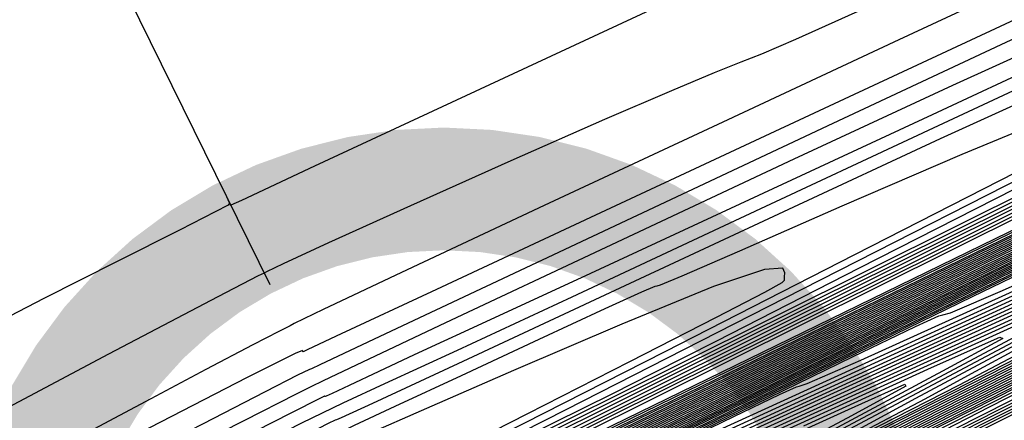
# Model space of a CAD drawing. Extents: x 3249832 to 3255657, y 13789405 to 13793316.
# Tile 78 of 256: x 3255014 to 3255034, y 13790421 to 13790429. Entities that reach past the tile are written whole.
import ezdxf

# ---------------------------------------------------------------- set-up
doc = ezdxf.new("R2010")
doc.units = 0
doc.header["$LTSCALE"] = 100
doc.header["$MEASUREMENT"] = 0
doc.linetypes.add('DASHED', pattern=[0.75, 0.5, -0.25])
for name, color, linetype in [('GRATIO_CON', 10, 'CONTINUOUS'), ('GRATIO_ICON', 7, 'CONTINUOUS'), ('PLAN', 7, 'CONTINUOUS'), ('TARGETS_EAST', 7, 'CONTINUOUS')]:
    doc.layers.add(name, color=color, linetype=linetype)

# ---------------------------------------------------------------- blocks, each defined once
blk = doc.blocks.new('Gratio_032316_contours')
at = {"layer": 'GRATIO_CON', "color": 5, "linetype": 'Continuous', "flags": 128}
for points in [[(3254945.148, 13790381.07), (3254949.162, 13790383.059), (3254955.73, 13790386.315), (3254966.266, 13790391.54), (3254981.26, 13790398.975), (3254997.501, 13790407.03), (3255010.856, 13790413.652), (3255018.269, 13790417.325), (3255021.002, 13790418.677), (3255021.393, 13790418.869), (3255021.921, 13790419.126), (3255025.61, 13790420.926), (3255035.622, 13790425.808), (3255053.551, 13790434.549), (3255074.704, 13790444.861), (3255092.82, 13790453.693), (3255103.189, 13790458.746)], [(3254946.184, 13790381.412), (3254947.082, 13790381.93), (3254948.973, 13790382.908), (3254952.29, 13790384.566), (3254957.413, 13790387.106), (3254964.602, 13790390.669), (3254973.645, 13790395.151), (3254984.207, 13790400.388), (3254995.707, 13790406.09), (3255006.554, 13790411.469), (3255014.911, 13790415.613), (3255019.484, 13790417.879), (3255021.17, 13790418.713), (3255021.411, 13790418.832), (3255021.909, 13790419.077), (3255025.394, 13790420.779), (3255034.856, 13790425.394), (3255051.809, 13790433.66), (3255071.879, 13790443.444), (3255089.216, 13790451.897), (3255099.404, 13790456.862), (3255103.752, 13790458.972)], [(3254944.75, 13790380.444), (3254947.941, 13790382.052), (3254950.553, 13790383.395), (3254951.983, 13790384.176), (3254952.908, 13790384.715), (3254954.329, 13790385.486), (3254957.177, 13790386.934), (3254962.101, 13790389.386), (3254969.677, 13790393.142), (3254980.042, 13790398.279), (3254991.559, 13790403.987), (3255002.149, 13790409.236), (3255010.154, 13790413.204), (3255015.608, 13790415.909), (3255018.966, 13790417.574), (3255020.699, 13790418.432), (3255021.337, 13790418.749), (3255021.428, 13790418.796), (3255021.897, 13790419.027), (3255025.179, 13790420.632), (3255034.089, 13790424.979), (3255050.068, 13790432.771)], [(3254945.013, 13790380.535), (3254948.742, 13790382.401), (3254952.94, 13790384.512), (3254956.401, 13790386.275), (3254958.339, 13790387.304), (3254959.631, 13790388.018), (3254961.576, 13790389.042), (3254965.323, 13790390.931), (3254971.445, 13790393.976), (3254980.368, 13790398.398), (3254991.984, 13790404.155), (3255004.052, 13790410.136), (3255013.793, 13790414.964), (3255019.179, 13790417.635), (3255021.163, 13790418.62), (3255021.445, 13790418.764), (3255021.884, 13790418.982), (3255024.963, 13790420.487), (3255033.322, 13790424.566), (3255048.326, 13790431.882), (3255066.229, 13790440.611)], [(3254946.059, 13790380.94), (3254947.772, 13790381.83), (3254951.223, 13790383.563), (3254956.727, 13790386.317), (3254962.938, 13790389.431), (3254968.097, 13790392.035), (3254971.051, 13790393.558), (3254973.079, 13790394.624), (3254976.069, 13790396.153), (3254981.433, 13790398.835), (3254988.675, 13790402.432), (3254996.825, 13790406.471), (3255004.927, 13790410.485), (3255012.077, 13790414.029), (3255017.386, 13790416.664), (3255020.647, 13790418.283), (3255024.38, 13790420.118), (3255031.789, 13790423.737), (3255044.843, 13790430.104), (3255060.579, 13790437.777)], [(3254954.328, 13790385.077), (3254960.72, 13790388.274), (3254967.938, 13790391.89), (3254973.945, 13790394.915), (3254977.407, 13790396.686), (3254979.803, 13790397.927), (3254983.316, 13790399.708), (3254989.487, 13790402.788), (3254997.29, 13790406.66), (3255005.054, 13790410.507), (3255011.398, 13790413.65), (3255016.089, 13790415.975), (3255019.182, 13790417.512), (3255021.162, 13790418.497), (3255024.23, 13790420.005), (3255031.022, 13790423.323), (3255043.101, 13790429.215), (3255057.754, 13790436.36)], [(3254957.433, 13790386.591), (3254964.712, 13790390.232), (3254972.937, 13790394.35), (3254979.793, 13790397.795), (3254983.763, 13790399.813), (3254986.526, 13790401.229), (3254990.563, 13790403.264), (3254997.542, 13790406.74), (3255005.905, 13790410.888), (3255013.283, 13790414.543), (3255017.869, 13790416.814), (3255020.102, 13790417.922), (3255020.979, 13790418.361), (3255021.677, 13790418.711), (3255024.081, 13790419.892), (3255030.256, 13790422.909), (3255041.36, 13790428.327), (3255054.929, 13790434.943)], [(3254955.42, 13790385.538), (3254960.539, 13790388.105), (3254968.704, 13790392.19), (3254977.936, 13790396.809), (3254985.641, 13790400.675), (3254990.073, 13790402.918), (3254992.881, 13790404.349), (3254996.563, 13790406.203), (3255002.827, 13790409.321), (3255010.227, 13790412.992), (3255016.525, 13790416.116), (3255020.339, 13790418.009), (3255023.699, 13790419.665), (3255029.489, 13790422.496), (3255039.618, 13790427.438), (3255052.104, 13790433.527)], [(3254957.43, 13790386.431), (3254960.519, 13790388.009), (3254966.749, 13790391.134), (3254976.689, 13790396.105), (3254987.935, 13790401.728), (3254997.336, 13790406.435), (3255002.653, 13790409.107), (3255005.274, 13790410.433), (3255007.496, 13790411.551), (3255011.025, 13790413.307), (3255015.193, 13790415.376), (3255018.74, 13790417.136), (3255020.959, 13790418.239), (3255023.347, 13790419.416), (3255027.955, 13790421.669), (3255036.09, 13790425.638), (3255046.093, 13790430.517), (3255055.564, 13790435.136)], [(3255052.609, 13790430.66), (3255045.141, 13790426.878), (3255036.354, 13790422.449), (3255028.884, 13790418.691), (3255024.709, 13790416.594), (3255023.169, 13790415.823), (3255022.946, 13790415.716), (3255022.585, 13790415.548), (3255020.073, 13790414.356), (3255013.26, 13790411.115), (3255001.031, 13790405.297), (3254986.427, 13790398.347), (3254973.522, 13790392.207), (3254965.43, 13790388.358), (3254961.398, 13790386.453)], [(3254958.331, 13790386.769), (3254959.704, 13790387.53), (3254963.068, 13790389.245), (3254969.854, 13790392.648), (3254980.682, 13790398.063), (3254992.934, 13790404.188), (3255003.184, 13790409.315), (3255008.943, 13790412.202), (3255011.47, 13790413.474), (3255012.963, 13790414.225), (3255015.124, 13790415.301), (3255017.676, 13790416.568), (3255019.848, 13790417.647), (3255021.269, 13790418.354), (3255023.171, 13790419.292), (3255027.188, 13790421.256), (3255034.344, 13790424.748), (3255043.235, 13790429.084), (3255051.849, 13790433.285)], [(3255052.701, 13790430.8), (3255048.879, 13790428.838), (3255042.345, 13790425.528), (3255034.656, 13790421.653), (3255028.119, 13790418.366), (3255024.465, 13790416.531), (3255023.117, 13790415.858), (3255022.922, 13790415.766), (3255022.92, 13790415.768), (3255022.918, 13790415.77), (3255022.917, 13790415.77), (3255022.575, 13790415.606), (3255020.18, 13790414.464), (3255013.678, 13790411.367), (3255002.001, 13790405.809), (3254988.027, 13790399.159), (3254975.618, 13790393.254), (3254967.731, 13790389.503), (3254963.691, 13790387.594), (3254961.918, 13790386.783)], [(3254959.679, 13790386.761), (3254959.609, 13790386.907), (3254959.611, 13790387.087), (3254959.842, 13790387.364), (3254960.493, 13790387.812), (3254961.978, 13790388.628), (3254965.618, 13790390.481), (3254972.959, 13790394.162), (3254984.674, 13790400.02), (3254997.933, 13790406.647), (3255009.032, 13790412.195), (3255015.233, 13790415.297), (3255017.666, 13790416.516), (3255018.429, 13790416.899), (3255019.223, 13790417.294), (3255020.159, 13790417.76), (3255020.956, 13790418.157), (3255021.579, 13790418.47), (3255022.995, 13790419.167), (3255026.421, 13790420.843), (3255032.598, 13790423.857), (3255040.378, 13790427.651), (3255048.134, 13790431.435), (3255054.572, 13790434.577)], [(3255050.906, 13790429.99), (3255048.463, 13790428.716), (3255045.15, 13790427.015), (3255039.549, 13790424.179), (3255032.958, 13790420.857), (3255027.355, 13790418.04), (3255024.222, 13790416.469), (3255023.065, 13790415.894), (3255022.897, 13790415.815), (3255022.895, 13790415.818), (3255022.894, 13790415.819), (3255022.894, 13790415.818), (3255022.569, 13790415.659), (3255020.289, 13790414.57), (3255014.097, 13790411.619), (3255002.972, 13790406.322), (3254989.628, 13790399.971), (3254977.714, 13790394.302)], [(3254975.61, 13790395.449), (3254987.64, 13790401.466), (3255001.232, 13790408.259), (3255012.603, 13790413.944), (3255019.086, 13790417.185), (3255022.469, 13790418.868), (3255025.654, 13790420.429), (3255030.853, 13790422.967), (3255037.52, 13790426.218), (3255044.419, 13790429.584), (3255050.541, 13790432.572)], [(3255053.514, 13790431.465), (3255046.345, 13790427.817), (3255042.23, 13790425.709), (3255039.986, 13790424.549), (3255037.69, 13790423.37), (3255033.956, 13790421.479), (3255029.562, 13790419.265), (3255025.825, 13790417.389), (3255023.735, 13790416.344), (3255022.963, 13790415.961), (3255022.851, 13790415.908), (3255022.559, 13790415.764), (3255020.507, 13790414.781), (3255014.936, 13790412.121), (3255004.913, 13790407.347), (3254992.829, 13790401.595), (3254981.906, 13790396.398), (3254974.633, 13790392.94)], [(3254979.658, 13790397.397), (3254990.739, 13790402.94), (3255003.135, 13790409.136), (3255013.464, 13790414.299), (3255019.305, 13790417.219), (3255022.067, 13790418.595), (3255024.12, 13790419.603), (3255027.361, 13790421.185), (3255031.804, 13790423.353), (3255036.99, 13790425.883), (3255042.478, 13790428.563), (3255047.901, 13790431.212), (3255052.911, 13790433.66)], [(3255049.846, 13790429.656), (3255042.23, 13790425.784), (3255037.892, 13790423.569), (3255035.748, 13790422.465), (3255033.96, 13790421.548), (3255031.159, 13790420.129), (3255027.864, 13790418.469), (3255025.061, 13790417.062), (3255023.494, 13790416.278), (3255022.915, 13790415.991), (3255022.831, 13790415.949), (3255022.555, 13790415.813), (3255020.618, 13790414.883), (3255015.356, 13790412.371), (3255005.883, 13790407.859), (3254994.43, 13790402.407), (3254984.002, 13790397.446), (3254976.934, 13790394.085)], [(3254974.72, 13790394.877), (3254981.682, 13790398.371), (3254992.288, 13790403.677), (3255004.086, 13790409.574), (3255013.895, 13790414.477), (3255019.414, 13790417.236), (3255021.865, 13790418.459), (3255023.352, 13790419.19), (3255025.615, 13790420.295), (3255028.946, 13790421.92), (3255033.275, 13790424.033), (3255038.446, 13790426.558), (3255043.966, 13790429.255), (3255049.255, 13790431.839)], [(3255055.662, 13790432.674), (3255046.178, 13790427.846), (3255038.115, 13790423.751), (3255033.554, 13790421.429), (3255031.51, 13790420.381), (3255030.23, 13790419.725), (3255028.363, 13790418.78), (3255026.166, 13790417.673), (3255024.298, 13790416.734), (3255023.252, 13790416.212), (3255022.866, 13790416.021), (3255022.81, 13790415.996), (3255022.809, 13790415.996), (3255022.809, 13790415.994), (3255022.81, 13790415.99), (3255022.552, 13790415.86), (3255020.729, 13790414.985), (3255015.776, 13790412.621), (3255006.854, 13790408.371), (3254996.031, 13790403.219), (3254986.098, 13790398.493), (3254979.235, 13790395.23)], [(3254976.949, 13790395.953), (3254983.706, 13790399.345), (3254993.838, 13790404.414), (3255005.037, 13790410.013), (3255014.325, 13790414.655), (3255019.523, 13790417.253), (3255021.664, 13790418.322), (3255022.585, 13790418.777), (3255023.87, 13790419.404), (3255026.088, 13790420.487), (3255029.56, 13790422.182), (3255034.414, 13790424.554), (3255040.031, 13790427.298), (3255045.599, 13790430.018), (3255050.418, 13790432.372)], [(3255052.52, 13790431.129), (3255042.51, 13790426.037), (3255033.999, 13790421.718), (3255029.216, 13790419.288), (3255027.272, 13790418.297), (3255026.5, 13790417.903), (3255025.566, 13790417.43), (3255024.468, 13790416.876), (3255023.534, 13790416.407), (3255023.011, 13790416.146), (3255022.818, 13790416.05), (3255022.79, 13790416.037), (3255022.79, 13790416.036), (3255022.79, 13790416.034), (3255022.791, 13790416.03), (3255022.549, 13790415.908), (3255020.84, 13790415.087), (3255016.196, 13790412.871), (3255007.825, 13790408.883), (3254997.631, 13790404.031), (3254988.194, 13790399.541), (3254981.536, 13790396.376), (3254977.445, 13790394.44)], [(3254979.178, 13790397.029), (3254985.73, 13790400.319), (3254995.387, 13790405.151), (3255005.989, 13790410.451), (3255014.756, 13790414.832), (3255019.76, 13790417.333), (3255022.489, 13790418.687), (3255025.281, 13790420.056), (3255029.898, 13790422.312), (3255035.783, 13790425.188), (3255041.802, 13790428.129), (3255046.988, 13790430.662), (3255051.044, 13790432.639)], [(3255056.376, 13790433.222), (3255047.912, 13790428.889), (3255037.949, 13790423.823), (3255029.478, 13790419.527), (3255024.744, 13790417.126), (3255023.001, 13790416.239), (3255022.753, 13790416.109), (3255022.542, 13790416.002), (3255021.061, 13790415.291), (3255017.036, 13790413.37), (3255009.766, 13790409.908), (3255000.833, 13790405.655), (3254992.386, 13790401.637), (3254986.138, 13790398.666), (3254982.03, 13790396.722), (3254979.563, 13790395.573)], [(3254979.873, 13790397.266), (3254983.636, 13790399.181), (3254989.778, 13790402.267), (3254998.485, 13790406.626), (3255007.891, 13790411.329), (3255015.616, 13790415.19), (3255019.991, 13790417.377), (3255022.193, 13790418.472), (3255024.11, 13790419.414), (3255027.224, 13790420.937), (3255031.39, 13790422.972), (3255036.055, 13790425.252), (3255040.676, 13790427.509), (3255044.749, 13790429.495), (3255047.776, 13790430.963), (3255047.776, 13790430.963), (3255049.429, 13790431.75)], [(3255054.424, 13790432.277), (3255046.446, 13790428.193), (3255037.056, 13790423.418), (3255029.072, 13790419.369), (3255024.61, 13790417.106), (3255022.967, 13790416.271), (3255022.733, 13790416.148), (3255022.539, 13790416.05), (3255021.172, 13790415.393), (3255017.456, 13790413.62), (3255010.737, 13790410.42), (3255002.433, 13790406.467), (3254994.482, 13790402.685), (3254988.439, 13790399.812), (3254984.322, 13790397.863), (3254981.769, 13790396.672), (3254980.412, 13790396.067)], [(3254979.951, 13790397.206), (3254982.107, 13790398.344), (3254985.865, 13790400.257), (3254991.802, 13790403.241), (3255000.035, 13790407.363), (3255008.842, 13790411.767), (3255016.046, 13790415.368), (3255020.106, 13790417.399), (3255022.045, 13790418.365), (3255023.524, 13790419.093), (3255025.887, 13790420.249), (3255029.193, 13790421.865), (3255033.181, 13790423.813), (3255037.521, 13790425.933), (3255041.602, 13790427.923), (3255044.745, 13790429.449), (3255044.745, 13790429.449), (3255046.474, 13790430.276), (3255047.126, 13790430.562), (3255047.242, 13790430.565), (3255047.391, 13790430.561), (3255048.27, 13790430.886), (3255050.604, 13790431.893)], [(3255052.471, 13790431.332), (3255044.98, 13790427.497), (3255036.163, 13790423.014), (3255028.666, 13790419.212), (3255024.477, 13790417.087), (3255022.934, 13790416.302), (3255022.714, 13790416.187), (3255022.536, 13790416.097), (3255021.282, 13790415.495), (3255017.876, 13790413.87), (3255011.708, 13790410.932), (3255004.034, 13790407.279), (3254996.578, 13790403.732)], [(3255001.584, 13790408.1), (3255009.794, 13790412.206), (3255016.476, 13790415.547), (3255020.221, 13790417.421), (3255021.896, 13790418.258), (3255022.938, 13790418.772), (3255024.55, 13790419.561), (3255026.996, 13790420.757), (3255030.307, 13790422.375), (3255034.365, 13790424.356), (3255038.455, 13790426.351), (3255041.715, 13790427.935), (3255041.715, 13790427.935), (3255043.52, 13790428.801), (3255044.199, 13790429.104), (3255044.315, 13790429.114), (3255044.467, 13790429.119), (3255045.382, 13790429.47), (3255047.819, 13790430.531), (3255052.157, 13790432.49)], [(3255050.518, 13790430.387), (3255043.514, 13790426.801), (3255035.27, 13790422.608), (3255028.261, 13790419.052), (3255024.182, 13790416.984), (3255021.599, 13790415.704), (3255018.296, 13790414.121), (3255012.678, 13790411.444), (3255005.635, 13790408.091), (3254998.674, 13790404.78)], [(3255003.133, 13790408.837), (3255010.745, 13790412.645), (3255016.906, 13790415.725), (3255020.435, 13790417.491), (3255022.536, 13790418.535), (3255025.012, 13790419.75), (3255029.123, 13790421.76), (3255033.961, 13790424.121), (3255038.078, 13790426.126), (3255038.078, 13790426.126), (3255040.387, 13790427.239), (3255041.249, 13790427.635), (3255041.389, 13790427.663), (3255041.543, 13790427.678), (3255042.493, 13790428.053), (3255045.033, 13790429.17), (3255049.559, 13790431.219)], [(3255050.023, 13790430.283), (3255046.613, 13790428.498), (3255040.582, 13790425.41), (3255033.484, 13790421.8), (3255027.449, 13790418.738), (3255023.946, 13790416.963), (3255021.791, 13790415.894), (3255019.136, 13790414.62), (3255014.62, 13790412.468), (3255008.836, 13790409.715), (3255002.866, 13790406.876)], [(3254999.898, 13790407.137), (3255006.232, 13790410.312), (3255012.647, 13790413.522), (3255017.767, 13790416.083), (3255020.674, 13790417.538), (3255022.305, 13790418.352), (3255024.062, 13790419.216), (3255024.062, 13790419.216), (3255026.942, 13790420.625), (3255030.332, 13790422.28), (3255033.217, 13790423.684), (3255034.834, 13790424.464), (3255035.438, 13790424.741), (3255035.536, 13790424.761), (3255035.695, 13790424.795), (3255036.717, 13790425.221), (3255039.462, 13790426.447), (3255044.363, 13790428.676), (3255050.126, 13790431.306)], [(3255049.275, 13790430.013), (3255047.801, 13790429.197), (3255044.66, 13790427.553), (3255039.117, 13790424.714), (3255032.591, 13790421.396), (3255027.043, 13790418.581), (3255023.829, 13790416.952), (3255021.888, 13790415.988), (3255019.556, 13790414.87), (3255015.59, 13790412.98), (3255010.436, 13790410.527), (3255004.962, 13790407.924), (3254999.943, 13790405.539)], [(3255001.922, 13790408.111), (3255007.781, 13790411.049), (3255013.599, 13790413.96), (3255018.197, 13790416.261), (3255020.793, 13790417.562), (3255022.19, 13790418.26), (3255023.588, 13790418.949), (3255023.588, 13790418.949), (3255025.852, 13790420.057), (3255028.518, 13790421.359), (3255030.786, 13790422.463), (3255032.057, 13790423.076), (3255032.532, 13790423.295), (3255032.609, 13790423.31), (3255032.771, 13790423.353), (3255033.828, 13790423.805), (3255036.677, 13790425.086), (3255041.765, 13790427.405), (3255047.749, 13790430.138), (3255052.84, 13790432.451)], [(3255049.785, 13790430.441), (3255048.068, 13790429.505), (3255046.966, 13790428.878), (3255045.579, 13790428.111), (3255042.708, 13790426.608), (3255037.651, 13790424.019), (3255031.698, 13790420.992), (3255026.637, 13790418.424), (3255023.711, 13790416.941), (3255021.984, 13790416.083), (3255019.976, 13790415.119), (3255016.561, 13790413.492), (3255012.037, 13790411.339), (3255007.058, 13790408.972), (3255002.244, 13790406.684)], [(3254999.239, 13790406.712), (3255003.946, 13790409.085), (3255009.33, 13790411.786), (3255014.55, 13790414.399), (3255018.627, 13790416.44), (3255020.913, 13790417.586), (3255022.075, 13790418.169), (3255023.113, 13790418.682), (3255023.113, 13790418.682), (3255024.762, 13790419.49), (3255026.703, 13790420.438), (3255028.355, 13790421.242), (3255029.281, 13790421.689), (3255029.627, 13790421.848), (3255029.683, 13790421.859), (3255029.847, 13790421.911), (3255030.94, 13790422.389), (3255033.892, 13790423.724), (3255039.166, 13790426.134), (3255045.372, 13790428.971), (3255050.651, 13790431.371)], [(3255049.652, 13790430.468), (3255047.559, 13790429.343), (3255045.78, 13790428.377), (3255044.657, 13790427.743), (3255043.356, 13790427.025), (3255040.755, 13790425.663), (3255036.185, 13790423.323), (3255030.805, 13790420.587), (3255026.231, 13790418.267), (3255023.593, 13790416.93), (3255022.081, 13790416.178), (3255020.396, 13790415.369), (3255017.532, 13790414.005), (3255013.638, 13790412.152), (3255009.154, 13790410.019), (3255004.545, 13790407.829), (3255000.369, 13790405.851)], [(3255001.468, 13790407.787), (3255005.97, 13790410.058), (3255010.879, 13790412.523), (3255015.501, 13790414.838), (3255019.057, 13790416.618), (3255021.032, 13790417.61), (3255021.96, 13790418.077), (3255022.639, 13790418.415), (3255022.639, 13790418.415), (3255023.672, 13790418.922), (3255024.888, 13790419.517), (3255025.924, 13790420.021), (3255026.504, 13790420.301), (3255026.721, 13790420.401), (3255026.756, 13790420.408), (3255026.922, 13790420.47), (3255028.052, 13790420.973), (3255031.106, 13790422.363), (3255036.568, 13790424.863), (3255042.995, 13790427.803), (3255048.462, 13790430.291), (3255051.475, 13790431.632)], [(3255036.85, 13790423.773), (3255033.253, 13790421.931), (3255029.019, 13790419.779), (3255025.419, 13790417.953), (3255023.407, 13790416.932), (3255022.666, 13790416.555), (3255022.561, 13790416.501), (3255022.56, 13790416.5), (3255022.56, 13790416.5), (3255022.56, 13790416.5), (3255022.511, 13790416.476), (3255022.168, 13790416.312), (3255021.236, 13790415.868), (3255019.473, 13790415.028), (3255016.839, 13790413.776), (3255013.346, 13790412.115), (3255009.147, 13790410.12), (3255004.953, 13790408.133), (3255001.619, 13790406.561)], [(3255002.213, 13790408.048), (3255005.927, 13790409.939), (3255010.017, 13790412.006), (3255013.978, 13790413.998), (3255017.404, 13790415.715), (3255019.918, 13790416.975), (3255021.277, 13790417.659), (3255021.777, 13790417.915), (3255021.847, 13790417.954), (3255022.013, 13790418.031), (3255023.175, 13790418.562), (3255026.326, 13790420.007), (3255026.326, 13790420.007), (3255031.964, 13790422.593), (3255038.598, 13790425.632)], [(3255034.897, 13790422.828), (3255031.787, 13790421.236), (3255028.126, 13790419.374), (3255025.013, 13790417.795), (3255023.274, 13790416.913), (3255022.633, 13790416.587), (3255022.541, 13790416.54), (3255022.541, 13790416.54), (3255022.541, 13790416.54), (3255022.54, 13790416.54), (3255022.507, 13790416.524), (3255022.278, 13790416.414), (3255021.656, 13790416.118), (3255020.444, 13790415.541), (3255018.44, 13790414.588), (3255015.442, 13790413.163), (3255011.448, 13790411.266), (3255007.246, 13790409.274), (3255003.825, 13790407.66), (3255001.912, 13790406.771)], [(3255001.571, 13790407.644), (3255004.447, 13790409.126), (3255008.156, 13790411.015), (3255012.041, 13790412.98), (3255015.527, 13790414.735), (3255018.355, 13790416.153), (3255020.348, 13790417.152), (3255021.415, 13790417.689), (3255021.808, 13790417.888), (3255021.865, 13790417.916), (3255022.022, 13790417.98), (3255023.098, 13790418.464), (3255026.009, 13790419.791), (3255026.009, 13790419.791), (3255031.215, 13790422.175), (3255037.339, 13790424.978)], [(3255034.467, 13790422.681), (3255032.945, 13790421.883), (3255030.321, 13790420.54), (3255027.233, 13790418.97), (3255024.607, 13790417.638), (3255023.14, 13790416.894), (3255022.6, 13790416.619), (3255022.522, 13790416.579), (3255022.505, 13790416.571), (3255022.389, 13790416.517), (3255022.076, 13790416.368), (3255021.414, 13790416.053), (3255020.04, 13790415.4), (3255017.538, 13790414.211), (3255013.749, 13790412.411), (3255009.538, 13790410.415), (3255006.031, 13790408.759), (3255004.062, 13790407.841), (3255003.316, 13790407.511)], [(3255002.108, 13790407.823), (3255003.733, 13790408.688), (3255006.681, 13790410.205), (3255010.385, 13790412.091), (3255014.065, 13790413.954), (3255017.076, 13790415.472), (3255019.306, 13790416.592), (3255020.779, 13790417.33), (3255021.554, 13790417.72), (3255021.84, 13790417.863), (3255021.884, 13790417.878), (3255022.031, 13790417.93), (3255023.021, 13790418.365), (3255025.693, 13790419.575), (3255025.693, 13790419.575), (3255030.466, 13790421.756), (3255036.079, 13790424.324)], [(3255034.34, 13790422.735), (3255033.112, 13790422.067), (3255032.245, 13790421.595), (3255030.992, 13790420.938), (3255028.855, 13790419.844), (3255026.34, 13790418.565), (3255024.202, 13790417.481), (3255023.007, 13790416.874), (3255022.566, 13790416.651), (3255022.503, 13790416.618), (3255022.397, 13790416.568), (3255021.658, 13790416.218), (3255019.653, 13790415.267), (3255016.065, 13790413.564), (3255011.84, 13790411.56)], [(3255012.614, 13790413.167), (3255016.089, 13790414.928), (3255018.626, 13790416.209), (3255020.258, 13790417.03), (3255021.21, 13790417.507), (3255021.692, 13790417.75), (3255021.869, 13790417.841), (3255021.895, 13790417.854), (3255021.896, 13790417.853), (3255021.899, 13790417.848), (3255021.905, 13790417.837), (3255021.905, 13790417.837), (3255022.042, 13790417.876), (3255022.945, 13790418.264), (3255025.377, 13790419.358), (3255029.717, 13790421.337), (3255034.82, 13790423.67)], [(3255034.579, 13790423.04), (3255031.976, 13790421.656), (3255029.764, 13790420.479), (3255028.494, 13790419.797), (3255027.801, 13790419.422), (3255027.087, 13790419.048), (3255025.923, 13790418.453), (3255024.554, 13790417.757), (3255023.39, 13790417.166), (3255022.739, 13790416.836), (3255022.499, 13790416.715), (3255022.464, 13790416.698), (3255022.384, 13790416.662), (3255021.828, 13790416.401), (3255020.325, 13790415.69), (3255017.635, 13790414.414), (3255014.469, 13790412.914), (3255011.772, 13790411.639)], [(3255013.06, 13790413.276), (3255016.572, 13790415.064), (3255019.557, 13790416.581), (3255021.225, 13790417.428), (3255021.84, 13790417.741), (3255021.928, 13790417.785), (3255021.928, 13790417.785), (3255021.93, 13790417.782), (3255021.934, 13790417.774), (3255021.944, 13790417.756), (3255022.061, 13790417.772), (3255022.793, 13790418.065), (3255024.744, 13790418.925), (3255028.219, 13790420.499), (3255032.3, 13790422.362), (3255035.771, 13790423.943)], [(3255034.698, 13790423.192), (3255032.426, 13790421.979), (3255029.75, 13790420.558), (3255027.476, 13790419.35), (3255026.185, 13790418.662), (3255025.578, 13790418.336), (3255025.134, 13790418.103), (3255024.458, 13790417.757), (3255023.661, 13790417.352), (3255022.983, 13790417.01), (3255022.536, 13790416.789), (3255021.933, 13790416.503), (3255020.66, 13790415.901), (3255018.421, 13790414.84), (3255015.784, 13790413.59), (3255013.537, 13790412.529)], [(3255011.822, 13790412.578), (3255014.373, 13790413.886), (3255017.374, 13790415.415), (3255019.924, 13790416.712), (3255021.348, 13790417.437), (3255021.873, 13790417.706), (3255021.947, 13790417.745), (3255021.947, 13790417.745), (3255021.948, 13790417.744), (3255021.953, 13790417.736), (3255021.964, 13790417.715), (3255022.071, 13790417.72), (3255022.716, 13790417.966), (3255024.428, 13790418.709), (3255027.47, 13790420.081), (3255031.041, 13790421.708), (3255034.077, 13790423.09)], [(3255029.781, 13790421.054), (3255032.382, 13790422.238), (3255033.77, 13790422.855), (3255033.831, 13790422.831), (3255032.607, 13790422.162), (3255030.273, 13790420.918)], [(3255028.522, 13790420.4), (3255030.688, 13790421.385), (3255031.839, 13790421.897), (3255031.857, 13790421.859), (3255030.75, 13790421.256), (3255028.649, 13790420.137)]]:
    blk.add_lwpolyline(points, dxfattribs=at)
at = {"layer": 'GRATIO_CON', "color": 1, "linetype": 'Continuous', "flags": 128}
for points in [[(3254945.045, 13790381.258), (3254946.388, 13790381.847), (3254948.907, 13790383.054), (3254954.168, 13790385.647), (3254963.997, 13790390.517), (3254979.148, 13790398.031), (3254996.082, 13790406.429), (3255010.191, 13790413.424), (3255018.044, 13790417.314), (3255020.939, 13790418.746), (3255021.355, 13790418.948), (3255021.837, 13790419.187), (3255025.206, 13790420.862), (3255034.351, 13790425.409), (3255050.715, 13790433.544), (3255069.96, 13790443.12), (3255086.304, 13790451.271), (3255095.431, 13790455.858), (3255098.902, 13790457.644), (3255099.744, 13790458.117), (3255100.437, 13790458.501), (3255101.262, 13790458.952), (3255101.954, 13790459.362)], [(3255031.089, 13790431.592), (3255023.86, 13790428.223), (3255019.812, 13790426.337), (3255018.32, 13790425.644), (3255018.106, 13790425.545), (3255018.106, 13790425.543), (3255018.103, 13790425.548), (3255018.092, 13790425.568), (3255018.073, 13790425.608), (3255018.052, 13790425.651), (3255018.041, 13790425.673), (3255018.046, 13790425.659), (3255018.063, 13790425.624), (3255018.079, 13790425.588), (3255018.051, 13790425.549), (3255017.789, 13790425.409), (3255017.07, 13790425.046), (3255015.787, 13790424.399), (3255014.296, 13790423.644), (3255013.073, 13790423.016)], [(3254953.231, 13790386.173), (3254956.146, 13790387.49), (3254957.815, 13790388.163), (3254958.506, 13790388.341), (3254958.747, 13790388.308), (3254959.089, 13790388.353), (3254960.178, 13790388.801), (3254962.686, 13790389.981), (3254967.192, 13790392.179), (3254973.917, 13790395.497), (3254982.993, 13790399.992), (3254994.132, 13790405.514), (3255005.368, 13790411.086), (3255014.317, 13790415.523), (3255019.251, 13790417.967), (3255021.069, 13790418.867), (3255021.33, 13790418.996), (3255021.747, 13790419.206), (3255024.669, 13790420.663), (3255032.602, 13790424.61), (3255046.798, 13790431.669), (3255063.494, 13790439.977)], [(3255036.102, 13790431.876), (3255033.366, 13790430.626), (3255031.013, 13790429.55), (3255029.61, 13790428.919), (3255028.918, 13790428.623), (3255028.499, 13790428.458), (3255027.956, 13790428.242), (3255027.082, 13790427.878), (3255025.718, 13790427.288), (3255023.813, 13790426.447), (3255021.768, 13790425.534), (3255020.094, 13790424.78), (3255019.169, 13790424.354), (3255018.832, 13790424.19), (3255018.785, 13790424.163), (3255018.665, 13790424.105), (3255017.842, 13790423.68), (3255015.615, 13790422.511), (3255011.631, 13790420.403), (3255006.916, 13790417.893), (3255002.838, 13790415.701)], [(3254978.984, 13790398.114), (3254985.477, 13790401.303), (3254993.667, 13790405.348), (3255001.989, 13790409.467), (3255009.116, 13790412.998), (3255014.654, 13790415.743), (3255018.443, 13790417.622), (3255020.457, 13790418.62), (3255021.2, 13790418.988), (3255021.305, 13790419.043), (3255021.657, 13790419.225), (3255024.132, 13790420.463), (3255030.853, 13790423.81), (3255042.881, 13790429.794), (3255057.028, 13790436.834)], [(3255034.608, 13790430.264), (3255031.716, 13790428.914), (3255028.128, 13790427.238), (3255024.489, 13790425.537), (3255021.584, 13790424.175), (3255019.984, 13790423.419), (3255019.396, 13790423.135), (3255019.313, 13790423.09), (3255019.284, 13790423.075), (3255019.085, 13790422.975), (3255018.551, 13790422.698), (3255017.597, 13790422.197), (3255016.474, 13790421.603), (3255015.516, 13790421.092), (3255015.516, 13790421.092), (3255014.757, 13790420.684), (3255013.041, 13790419.781), (3255008.914, 13790417.63), (3255001.531, 13790413.793)], [(3254977.181, 13790397.916), (3254983.242, 13790400.756), (3254986.653, 13790402.312), (3254987.95, 13790402.848), (3254988.21, 13790402.894), (3254988.528, 13790402.986), (3254990.065, 13790403.697), (3254993.996, 13790405.611), (3255000.905, 13790409.013), (3255008.985, 13790413.008), (3255015.838, 13790416.404), (3255019.954, 13790418.45), (3255023.393, 13790420.166), (3255029.103, 13790423.012), (3255038.964, 13790427.919), (3255050.562, 13790433.691)], [(3255050.855, 13790437.176), (3255043.982, 13790433.965), (3255036.853, 13790430.625), (3255030.602, 13790427.702), (3255025.638, 13790425.387), (3255022.191, 13790423.781), (3255020.352, 13790422.923), (3255019.674, 13790422.607), (3255019.577, 13790422.562), (3255019.575, 13790422.565), (3255019.573, 13790422.569), (3255019.57, 13790422.573), (3255019.569, 13790422.575), (3255019.567, 13790422.577), (3255019.563, 13790422.584), (3255019.563, 13790422.584), (3255019.417, 13790422.524), (3255018.436, 13790422.033), (3255015.787, 13790420.674), (3255010.97, 13790418.184), (3255004.82, 13790415.001), (3254998.502, 13790411.738)], [(3255001.132, 13790409.659), (3255010.338, 13790414.022), (3255015.491, 13790416.461), (3255017.394, 13790417.355), (3255017.674, 13790417.48), (3255017.708, 13790417.49), (3255017.873, 13790417.566), (3255018.294, 13790417.771), (3255019.034, 13790418.135), (3255019.9, 13790418.563), (3255020.635, 13790418.928), (3255021.045, 13790419.132), (3255021.196, 13790419.21), (3255021.217, 13790419.224), (3255021.379, 13790419.31), (3255022.515, 13790419.881), (3255025.603, 13790421.42), (3255031.129, 13790424.17), (3255037.629, 13790427.405), (3255043.149, 13790430.158), (3255046.339, 13790431.762), (3255048.26, 13790432.745), (3255050.579, 13790433.939)], [(3255034.647, 13790428.817), (3255032.811, 13790427.984), (3255029.579, 13790426.481), (3255025.748, 13790424.685), (3255022.482, 13790423.149), (3255020.657, 13790422.288), (3255019.985, 13790421.968), (3255019.889, 13790421.921), (3255019.833, 13790421.892), (3255019.439, 13790421.694), (3255018.373, 13790421.154), (3255018.373, 13790421.154), (3255016.468, 13790420.186), (3255014.228, 13790419.043), (3255012.329, 13790418.067), (3255011.132, 13790417.439), (3255009.757, 13790416.71), (3255007.011, 13790415.275), (3255002.186, 13790412.769)], [(3255037.054, 13790429.559), (3255032.392, 13790427.387), (3255028.285, 13790425.476), (3255025.242, 13790424.063), (3255023.582, 13790423.297), (3255022.861, 13790422.967), (3255022.444, 13790422.777), (3255021.84, 13790422.496), (3255021.124, 13790422.161), (3255020.513, 13790421.873), (3255020.172, 13790421.712), (3255020.045, 13790421.653), (3255020.026, 13790421.646), (3255020.023, 13790421.65), (3255020.02, 13790421.654), (3255020.016, 13790421.659), (3255019.875, 13790421.591), (3255018.903, 13790421.093), (3255016.268, 13790419.735), (3255011.555, 13790417.299), (3255006.01, 13790414.422), (3255001.297, 13790411.951)], [(3254996.256, 13790407.541), (3255006.058, 13790412.177), (3255014.471, 13790416.158), (3255019.185, 13790418.379), (3255020.927, 13790419.188), (3255021.182, 13790419.293), (3255021.182, 13790419.293), (3255021.186, 13790419.288), (3255021.187, 13790419.287), (3255021.187, 13790419.289), (3255021.285, 13790419.341), (3255021.976, 13790419.688), (3255023.853, 13790420.624), (3255027.212, 13790422.295), (3255031.163, 13790424.262), (3255034.518, 13790425.935), (3255036.52, 13790426.942), (3255038.132, 13790427.766), (3255040.746, 13790429.103), (3255045.255, 13790431.402), (3255050.561, 13790434.11)], [(3255036.984, 13790429.243), (3255032.617, 13790427.207), (3255028.373, 13790425.224), (3255025.055, 13790423.675), (3255022.72, 13790422.589), (3255021.239, 13790421.905), (3255020.387, 13790421.514), (3255019.543, 13790421.104), (3255017.99, 13790420.313), (3255015.289, 13790418.922), (3255012.113, 13790417.276), (3255009.414, 13790415.861), (3255007.819, 13790414.998), (3255006.652, 13790414.343), (3255004.914, 13790413.387), (3255001.935, 13790411.789)], [(3255000.786, 13790409.874), (3255008.758, 13790413.637), (3255015.628, 13790416.877), (3255019.487, 13790418.677), (3255020.919, 13790419.319), (3255021.136, 13790419.388), (3255021.146, 13790419.37), (3255021.151, 13790419.36), (3255021.154, 13790419.356), (3255021.154, 13790419.356), (3255021.191, 13790419.373), (3255021.436, 13790419.495), (3255022.103, 13790419.828), (3255023.295, 13790420.421), (3255024.696, 13790421.119), (3255025.887, 13790421.712), (3255026.702, 13790422.123), (3255028.004, 13790422.786), (3255030.913, 13790424.267), (3255036.058, 13790426.885), (3255042.111, 13790429.97), (3255047.25, 13790432.603), (3255050.112, 13790434.097)], [(3255034.277, 13790427.68), (3255032.56, 13790426.895), (3255029.47, 13790425.46), (3255025.827, 13790423.76), (3255022.728, 13790422.313), (3255020.993, 13790421.506), (3255020.351, 13790421.211), (3255020.256, 13790421.173), (3255020.233, 13790421.166), (3255020.09, 13790421.096), (3255019.706, 13790420.9), (3255019.021, 13790420.547), (3255018.215, 13790420.13), (3255017.53, 13790419.771), (3255017.049, 13790419.511), (3255016.22, 13790419.063), (3255014.331, 13790418.054), (3255010.972, 13790416.272), (3255006.941, 13790414.135), (3255003.336, 13790412.22)], [(3255000.364, 13790409.902), (3255005.316, 13790412.208), (3255011.457, 13790415.098), (3255016.784, 13790417.602), (3255016.784, 13790417.602), (3255019.783, 13790418.986), (3255020.901, 13790419.469), (3255021.077, 13790419.508), (3255021.09, 13790419.483), (3255021.099, 13790419.466), (3255021.105, 13790419.455), (3255021.11, 13790419.447), (3255021.113, 13790419.442), (3255021.115, 13790419.439), (3255021.257, 13790419.512), (3255022.246, 13790420.017), (3255024.934, 13790421.385), (3255029.744, 13790423.832), (3255035.401, 13790426.714)], [(3255022.395, 13790420.405), (3255024.159, 13790421.305), (3255026.236, 13790422.363), (3255028, 13790423.265), (3255028.982, 13790423.776), (3255029.341, 13790423.974), (3255029.388, 13790424.018), (3255029.386, 13790424.042), (3255029.387, 13790424.085), (3255029.393, 13790424.166), (3255029.349, 13790424.265), (3255028.976, 13790424.233), (3255027.939, 13790423.886), (3255026.069, 13790423.124), (3255023.863, 13790422.176), (3255021.985, 13790421.355), (3255020.933, 13790420.897)]]:
    blk.add_lwpolyline(points, dxfattribs=at)
at = {"layer": 'GRATIO_ICON', "color": 7, "linetype": 'Continuous', "flags": 128}
for points in [[(3254945.222, 13790380.594), (3254948.118, 13790382.049), (3254952.735, 13790384.359), (3254957.939, 13790386.971), (3254962.249, 13790389.155), (3254964.695, 13790390.431), (3254966.355, 13790391.321), (3254968.822, 13790392.597), (3254973.378, 13790394.883), (3254980.06, 13790398.204), (3254988.597, 13790402.434), (3254998.456, 13790407.32), (3255008.064, 13790412.083), (3255015.589, 13790415.815), (3255020.132, 13790418.069), (3255024.53, 13790420.232), (3255032.556, 13790424.151), (3255046.584, 13790430.993), (3255063.404, 13790439.194)], [(3254957.969, 13790386.773), (3254963.644, 13790389.619), (3254972.697, 13790394.147), (3254982.935, 13790399.269), (3254991.488, 13790403.555), (3254996.363, 13790406.012), (3254999.077, 13790407.391), (3255002.03, 13790408.877), (3255006.926, 13790411.314), (3255012.71, 13790414.184), (3255017.633, 13790416.626), (3255020.649, 13790418.124), (3255023.523, 13790419.541), (3255028.722, 13790422.083), (3255037.877, 13790426.549), (3255049.279, 13790432.11)], [(3255050.461, 13790429.85), (3255046.568, 13790427.849), (3255044.224, 13790426.632), (3255041.42, 13790425.193), (3255036.752, 13790422.829), (3255031.26, 13790420.061), (3255026.589, 13790417.715), (3255023.977, 13790416.407), (3255023.013, 13790415.928), (3255022.873, 13790415.862), (3255022.564, 13790415.712), (3255020.398, 13790414.675), (3255014.516, 13790411.87), (3255003.942, 13790406.835), (3254991.229, 13790400.783), (3254979.81, 13790395.35)], [(3254977.634, 13790396.423), (3254989.19, 13790402.203), (3255002.183, 13790408.698), (3255013.034, 13790414.121), (3255019.195, 13790417.202), (3255022.268, 13790418.732), (3255024.887, 13790420.016), (3255029.107, 13790422.076), (3255034.662, 13790424.785), (3255040.704, 13790427.734), (3255046.509, 13790430.568), (3255051.836, 13790433.17)], [(3254980.248, 13790399.576), (3254989.157, 13790403.787), (3254996.79, 13790407.389), (3255001.072, 13790409.386), (3255002.672, 13790410.102), (3255002.942, 13790410.187), (3255003.118, 13790410.238), (3255003.969, 13790410.632), (3255006.145, 13790411.691), (3255009.969, 13790413.574), (3255014.443, 13790415.785), (3255018.237, 13790417.662), (3255020.357, 13790418.712), (3255021.137, 13790419.101), (3255021.248, 13790419.16), (3255021.473, 13790419.279), (3255023.055, 13790420.073), (3255027.353, 13790422.216), (3255035.047, 13790426.044), (3255044.095, 13790430.548), (3255051.78, 13790434.381)], [(3255049.2, 13790435.843), (3255047.954, 13790435.317), (3255046.434, 13790434.667), (3255043.177, 13790433.19), (3255037.317, 13790430.465), (3255030.371, 13790427.211), (3255024.451, 13790424.428), (3255021.14, 13790422.871), (3255019.921, 13790422.295), (3255019.748, 13790422.211), (3255019.748, 13790422.21), (3255019.747, 13790422.21), (3255019.746, 13790422.212), (3255019.708, 13790422.199), (3255019.463, 13790422.08), (3255018.805, 13790421.745), (3255018.805, 13790421.745), (3255017.525, 13790421.085), (3255015.409, 13790419.996), (3255012.241, 13790418.372), (3255008.015, 13790416.214), (3255003.579, 13790413.946), (3254999.988, 13790412.093)], [(3255049.379, 13790429.584), (3255038.842, 13790424.227), (3255029.884, 13790419.684), (3255024.878, 13790417.145), (3255023.034, 13790416.207), (3255022.772, 13790416.069), (3255022.546, 13790415.955), (3255020.95, 13790415.189), (3255016.616, 13790413.12), (3255008.796, 13790409.395), (3254999.232, 13790404.843), (3254990.29, 13790400.589), (3254983.837, 13790397.521), (3254979.737, 13790395.581)], [(3254977.639, 13790396.187), (3254981.407, 13790398.105), (3254987.754, 13790401.293), (3254996.936, 13790405.888), (3255006.94, 13790410.89), (3255015.186, 13790415.011), (3255019.876, 13790417.355), (3255022.341, 13790418.58), (3255024.696, 13790419.735), (3255028.561, 13790421.624), (3255033.586, 13790424.08), (3255038.928, 13790426.69), (3255043.832, 13790429.086), (3255047.896, 13790431.067), (3255050.807, 13790432.477)], [(3255052.246, 13790431.369), (3255048.566, 13790429.442), (3255042.048, 13790426.106), (3255034.377, 13790422.204), (3255027.855, 13790418.895), (3255024.064, 13790416.973), (3255021.695, 13790415.799), (3255018.716, 13790414.37), (3255013.649, 13790411.956), (3255007.235, 13790408.903), (3255000.77, 13790405.828)], [(3254997.874, 13790406.163), (3255004.682, 13790409.574), (3255011.696, 13790413.083), (3255017.337, 13790415.904), (3255020.554, 13790417.515), (3255022.421, 13790418.444), (3255024.537, 13790419.483), (3255028.032, 13790421.193), (3255032.147, 13790423.201), (3255035.647, 13790424.905), (3255035.647, 13790424.905), (3255037.61, 13790425.852), (3255038.343, 13790426.188), (3255038.462, 13790426.212), (3255038.619, 13790426.236), (3255039.605, 13790426.637), (3255042.248, 13790427.808), (3255046.961, 13790429.948), (3255052.503, 13790432.473)], [(3255049.336, 13790430.401), (3255047.499, 13790429.407), (3255045.333, 13790428.245), (3255043.492, 13790427.249), (3255042.348, 13790426.607), (3255041.134, 13790425.939), (3255038.802, 13790424.718), (3255034.719, 13790422.627), (3255029.912, 13790420.183), (3255025.825, 13790418.11), (3255023.541, 13790416.951), (3255022.7, 13790416.524), (3255022.58, 13790416.461), (3255022.58, 13790416.461), (3255022.58, 13790416.46), (3255022.58, 13790416.46), (3255022.514, 13790416.428), (3255022.057, 13790416.209), (3255020.816, 13790415.618), (3255018.502, 13790414.516), (3255015.239, 13790412.963), (3255011.25, 13790411.067), (3255006.846, 13790408.975), (3255002.661, 13790406.992)], [(3254999.979, 13790406.97), (3255003.698, 13790408.863), (3255007.994, 13790411.032), (3255012.429, 13790413.26), (3255016.453, 13790415.276), (3255019.488, 13790416.797), (3255021.151, 13790417.633), (3255021.845, 13790417.985), (3255022.164, 13790418.148), (3255022.164, 13790418.148), (3255022.582, 13790418.355), (3255023.074, 13790418.596), (3255023.493, 13790418.8), (3255023.728, 13790418.914), (3255023.816, 13790418.954), (3255023.83, 13790418.957), (3255023.998, 13790419.028), (3255025.163, 13790419.557), (3255028.321, 13790421.002), (3255033.97, 13790423.592), (3255040.618, 13790426.636), (3255046.273, 13790429.212), (3255049.389, 13790430.602)], [(3255035.071, 13790427.436), (3255032.998, 13790426.579), (3255030.554, 13790425.524), (3255028.469, 13790424.612), (3255027.295, 13790424.103), (3255026.854, 13790423.918), (3255026.783, 13790423.899), (3255026.743, 13790423.892), (3255026.471, 13790423.776), (3255025.724, 13790423.435), (3255024.38, 13790422.81), (3255022.795, 13790422.071), (3255021.446, 13790421.442), (3255020.621, 13790421.055), (3255019.849, 13790420.667), (3255018.47, 13790419.943), (3255016.062, 13790418.67), (3255013.14, 13790417.122)], [(3255009.845, 13790414.541), (3255014.156, 13790416.558), (3255017.941, 13790418.322), (3255017.941, 13790418.322), (3255020.084, 13790419.286), (3255020.892, 13790419.605), (3255021.028, 13790419.609), (3255021.046, 13790419.575), (3255021.056, 13790419.556), (3255021.061, 13790419.549), (3255021.157, 13790419.6), (3255021.831, 13790419.95), (3255023.666, 13790420.892), (3255026.952, 13790422.567), (3255030.819, 13790424.538), (3255034.103, 13790426.218)], [(3255034.202, 13790422.754), (3255032.052, 13790421.607), (3255030.803, 13790420.932), (3255030.023, 13790420.509), (3255029.039, 13790419.993), (3255027.389, 13790419.149), (3255025.447, 13790418.161), (3255023.796, 13790417.323), (3255022.873, 13790416.855), (3255022.533, 13790416.683), (3255022.484, 13790416.658), (3255022.39, 13790416.615), (3255021.743, 13790416.31), (3255019.989, 13790415.478), (3255016.85, 13790413.989), (3255013.155, 13790412.237)], [(3255011.149, 13790412.361), (3255014.843, 13790414.242), (3255018.113, 13790415.902), (3255020.175, 13790416.946), (3255021.209, 13790417.469), (3255021.64, 13790417.685), (3255021.83, 13790417.781), (3255021.9, 13790417.816), (3255021.911, 13790417.821), (3255021.912, 13790417.818), (3255021.916, 13790417.811), (3255021.924, 13790417.796), (3255021.924, 13790417.796), (3255022.052, 13790417.824), (3255022.869, 13790418.165), (3255025.061, 13790419.141), (3255028.968, 13790420.918), (3255033.56, 13790423.016), (3255037.465, 13790424.795)]]:
    blk.add_lwpolyline(points, dxfattribs=at)

msp = doc.modelspace()

# ---------------------------------------------------------------- linework, layer by layer
at = {"layer": 'PLAN', "color": 8, "linetype": 'DASHED'}
msp.add_line((3253637.88, 13793227.22), (3255477.47, 13789493.09), dxfattribs=at)
at = {"layer": 'TARGETS_EAST', "color": 1, "const_width": 2.5}
msp.add_lwpolyline([(3255013.697, 13790417.127, 1), (3255031.197, 13790417.127, 1)], format="xyb", close=True, dxfattribs=at)

# ---------------------------------------------------------------- block references
at = {"layer": 'TARGETS_EAST'}
msp.add_blockref('Gratio_032316_contours', (0, 0), dxfattribs=at)

doc.saveas('drawing.dxf')
